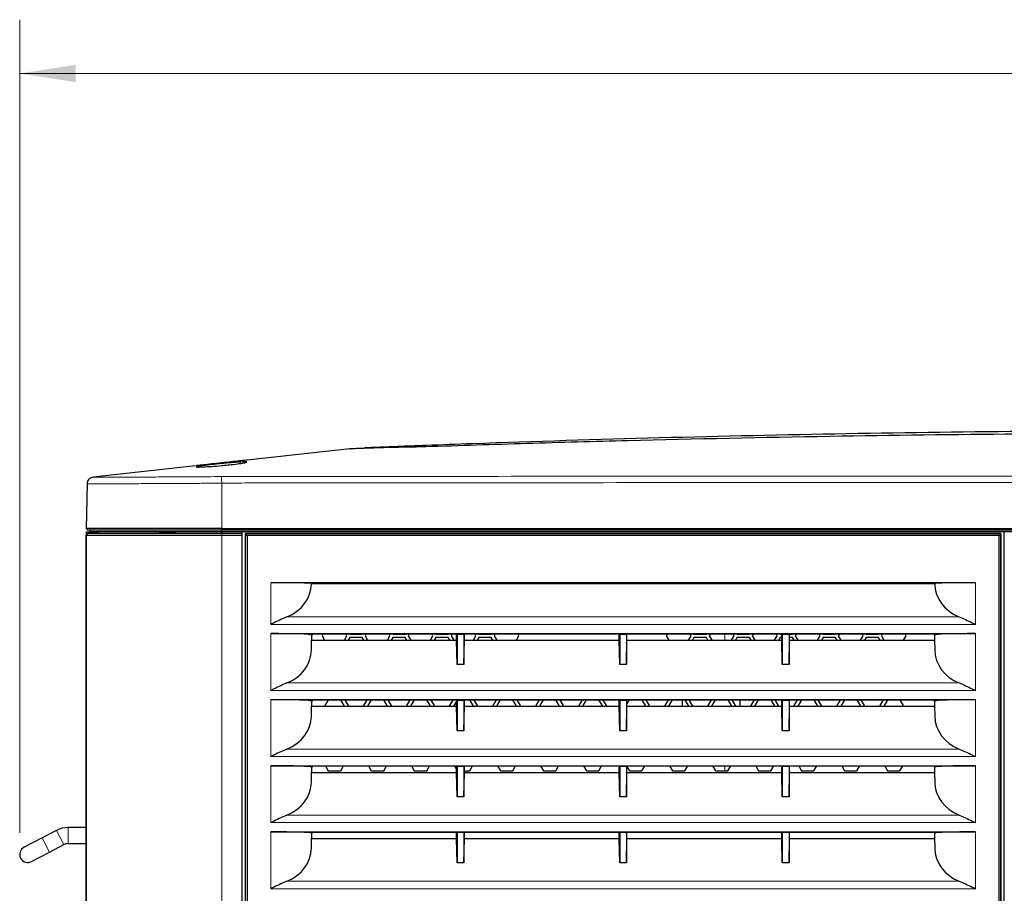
# Model space of a CAD drawing. Header units: millimetres. Extents: x 0 to 1118, y 0 to 864.
# Tile 66 of 117: x 484 to 543, y 473 to 524. Entities that reach past the tile are written whole.
import ezdxf

# ---------------------------------------------------------------- set-up
doc = ezdxf.new("R2010")
doc.units = ezdxf.units.MM
doc.styles.add('SLDTEXTSTYLE0', font='TXT', dxfattribs={"width": 0.75})
doc.dimstyles.new('SLDDIMSTYLE2', dxfattribs={"dimtxt": 3.175, "dimasz": 3.302, "dimexe": 0, "dimexo": 0.0625, "dimgap": 0.79375, "dimtad": 0, "dimtih": 1, "dimtoh": 1, "dimdec": 1, "dimlfac": 5, "dimrnd": 1e-09, "dimzin": 12, "dimdsep": 46, "dimtxsty": 'SLDTEXTSTYLE0', "dimsah": 1, "dimcen": 0.09, "dimadec": 0, "dimazin": 3, "dimtfac": 1, "dimtdec": 1, "dimtofl": 0, "dimtmove": 0, "dimatfit": 3, "dimfxl": 1, "dimfrac": 2, "dimtolj": 1, "dimtzin": 12, "dimarcsym": 0})

# ---------------------------------------------------------------- blocks, each defined once
blk = doc.blocks.new('_D_3')
at = {"color": 7, "linetype": 'Continuous', "lineweight": 0}
for p, q in [((484.417, 476.175), (484.417, 524.172)), ((621.342, 495.009), (621.342, 524.172)), ((557.586, 523.517), (556.619, 523.517)), ((556.619, 523.517), (556.619, 518.476)), ((568.143, 523.517), (569.111, 523.517)), ((569.111, 523.517), (569.111, 518.476)), ((484.417, 520.997), (544.449, 520.997)), ((621.342, 520.997), (570.724, 520.997)), ((556.619, 518.476), (557.586, 518.476)), ((569.111, 518.476), (568.143, 518.476))]:
    blk.add_line(p, q, dxfattribs=at)
at = {"color": 7, "linetype": 'Continuous', "lineweight": 18}
for points in [[(484.417, 520.997), (487.719, 520.489), (487.719, 521.505)], [(621.342, 520.997), (618.04, 521.505), (618.04, 520.489)]]:
    blk.add_solid(points, dxfattribs=at)
at = {"color": 7, "linetype": 'Continuous', "lineweight": 18, "char_height": 3.175, "attachment_point": 1, "style": 'SLDTEXTSTYLE0'}
for s, insert in [('684.6', (545.095, 522.569)), ('26.95', (557.586, 522.569))]:
    blk.add_mtext(s, dxfattribs=dict(at, insert=insert))

msp = doc.modelspace()

# ---------------------------------------------------------------- linework, layer by layer
at = {"color": 7, "linetype": 'Continuous', "lineweight": 25}
for p, q in [((503.9177, 498.8483), (497.8547, 498.1807)), ((503.9165, 498.8412), (503.9177, 498.8483)), ((503.9177, 498.8483), (503.9177, 498.8483)), ((503.9232, 498.8379), (503.9473, 498.8389)), ((508.3546, 498.9629), (508.3541, 498.959)), ((508.4002, 498.9644), (508.4001, 498.9604)), ((494.7972, 497.844), (488.7494, 497.1781)), ((488.3929, 496.7871), (488.3463, 494.1199)), ((488.4432, 494.0395), (488.3466, 494.1361)), ((496.3432, 494.1361), (543.5924, 494.1361)), ((488.3432, 493.9395), (489.0432, 493.9456)), ((488.3432, 493.9395), (488.3432, 434.9395)), ((488.4449, 493.8395), (488.3448, 493.7395)), ((488.3448, 435.1395), (488.3448, 493.7395)), ((488.5932, 493.9395), (488.5932, 494.0395)), ((497.5353, 493.9395), (496.342, 493.9395)), ((497.5327, 493.8395), (496.342, 493.8395)), ((496.342, 493.7395), (497.531, 493.7395)), ((543.5924, 494.0395), (496.3432, 494.0395)), ((543.5924, 493.9395), (496.3432, 493.9395)), ((497.531, 493.7395), (497.5327, 493.8395)), ((497.531, 493.7395), (497.531, 435.1395)), ((497.5327, 493.8395), (497.5353, 493.8395)), ((497.5353, 493.8395), (497.5353, 493.9395)), ((497.538, 493.9395), (497.538, 434.9395)), ((542.3502, 493.8465), (497.7362, 493.8465)), ((497.7362, 493.8465), (497.7415, 493.8413)), ((497.7362, 493.8465), (497.7362, 435.0325)), ((497.845, 493.7377), (497.7415, 493.8413)), ((497.7415, 493.8413), (542.3449, 493.8413)), ((497.7415, 435.0378), (497.7415, 493.8413)), ((497.845, 493.7377), (497.845, 435.1413)), ((542.2414, 493.7377), (497.845, 493.7377)), ((542.3449, 493.8413), (542.2414, 493.7377)), ((542.2414, 435.1413), (542.2414, 493.7377)), ((542.3502, 493.8465), (542.3449, 493.8413)), ((542.3449, 493.8413), (542.3449, 435.0378)), ((542.3502, 435.0325), (542.3502, 493.8465)), ((542.5484, 434.9395), (542.5484, 493.9395)), ((540.8432, 490.9395), (499.2432, 490.9395)), ((501.6428, 490.8983), (501.6434, 490.8978)), ((501.6428, 490.8701), (501.6434, 490.8978)), ((501.6434, 490.8978), (538.443, 490.8978)), ((538.443, 490.8978), (538.4436, 490.8983)), ((538.443, 490.8978), (538.4436, 490.8701)), ((499.2432, 487.9395), (540.8432, 487.9395)), ((501.6428, 487.8572), (501.654, 487.8347)), ((501.6986, 487.9239), (501.654, 487.8347)), ((501.654, 487.8347), (501.654, 487.5481)), ((501.6986, 487.9239), (510.2386, 487.9239)), ((502.3358, 487.9239), (502.2702, 487.8102)), ((502.2702, 487.8102), (502.4215, 487.5481)), ((503.5853, 487.5481), (503.7367, 487.8102)), ((503.7367, 487.8102), (503.671, 487.9239)), ((503.8985, 487.9239), (503.907, 487.9092)), ((503.907, 487.9092), (504.6402, 487.9092)), ((504.6402, 487.9092), (504.6487, 487.9239)), ((504.8758, 487.9239), (504.8102, 487.8102)), ((504.8102, 487.8102), (504.9615, 487.5481)), ((506.1253, 487.5481), (506.2767, 487.8102)), ((506.2767, 487.8102), (506.211, 487.9239)), ((506.4385, 487.9239), (506.447, 487.9092)), ((506.447, 487.9092), (507.1802, 487.9092)), ((507.1802, 487.9092), (507.1887, 487.9239)), ((507.4158, 487.9239), (507.3502, 487.8102)), ((507.3502, 487.8102), (507.5015, 487.5481)), ((508.6653, 487.5481), (508.8167, 487.8102)), ((508.8167, 487.8102), (508.751, 487.9239)), ((508.9785, 487.9239), (508.987, 487.9092)), ((508.987, 487.9092), (509.7202, 487.9092)), ((509.7202, 487.9092), (509.7287, 487.9239)), ((509.9558, 487.9239), (509.8902, 487.8102)), ((509.8902, 487.8102), (510.0415, 487.5481)), ((510.2153, 487.8347), (510.2432, 487.8906)), ((510.2153, 487.5481), (510.2153, 487.8347)), ((510.2386, 487.9239), (510.2553, 487.8906)), ((510.2432, 487.8906), (510.2432, 486.1075)), ((510.2553, 487.8906), (510.2432, 487.8906)), ((510.6311, 487.8906), (510.2553, 487.8906)), ((510.6478, 487.9239), (510.6311, 487.8906)), ((510.6432, 487.8906), (510.6311, 487.8906)), ((510.6432, 487.8906), (510.6432, 486.1075)), ((510.6711, 487.8347), (510.6432, 487.8906)), ((510.6478, 487.9239), (519.8386, 487.9239)), ((510.6711, 487.5481), (510.6711, 487.8347)), ((511.2053, 487.5481), (511.3567, 487.8102)), ((511.3567, 487.8102), (511.291, 487.9239)), ((511.5185, 487.9239), (511.527, 487.9092)), ((511.527, 487.9092), (512.2602, 487.9092)), ((512.2602, 487.9092), (512.2687, 487.9239)), ((512.4958, 487.9239), (512.4302, 487.8102)), ((512.4302, 487.8102), (512.5815, 487.5481)), ((513.7453, 487.5481), (513.8967, 487.8102)), ((513.8967, 487.8102), (513.831, 487.9239)), ((519.8153, 487.8347), (519.8432, 487.8906)), ((519.8153, 487.5481), (519.8153, 487.8347)), ((519.8386, 487.9239), (519.8553, 487.8906)), ((519.8432, 487.8906), (519.8432, 486.1075)), ((519.8553, 487.8906), (519.8432, 487.8906)), ((520.2311, 487.8906), (519.8553, 487.8906)), ((520.2478, 487.9239), (520.2311, 487.8906)), ((520.2432, 487.8906), (520.2311, 487.8906)), ((520.2432, 487.8906), (520.2432, 486.1075)), ((520.2711, 487.8347), (520.2432, 487.8906)), ((520.2478, 487.9239), (529.4386, 487.9239)), ((520.2711, 487.5481), (520.2711, 487.8347)), ((522.6558, 487.9239), (522.5902, 487.8102)), ((522.5902, 487.8102), (522.7415, 487.5481)), ((523.9053, 487.5481), (524.0567, 487.8102)), ((524.0567, 487.8102), (523.991, 487.9239)), ((524.2185, 487.9239), (524.227, 487.9092)), ((524.227, 487.9092), (524.9602, 487.9092)), ((524.9602, 487.9092), (524.9687, 487.9239)), ((525.1958, 487.9239), (525.1302, 487.8102)), ((525.1302, 487.8102), (525.2815, 487.5481)), ((526.4453, 487.5481), (526.5967, 487.8102)), ((526.5967, 487.8102), (526.531, 487.9239)), ((526.7585, 487.9239), (526.767, 487.9092)), ((526.767, 487.9092), (527.5002, 487.9092)), ((527.5002, 487.9092), (527.5087, 487.9239)), ((527.7358, 487.9239), (527.6702, 487.8102)), ((527.6702, 487.8102), (527.8215, 487.5481)), ((528.9853, 487.5481), (529.1367, 487.8102)), ((529.1367, 487.8102), (529.071, 487.9239)), ((529.2985, 487.9239), (529.307, 487.9092)), ((529.307, 487.9092), (529.446, 487.9092)), ((529.4153, 487.8347), (529.4432, 487.8906)), ((529.4153, 487.5481), (529.4153, 487.8347)), ((529.4386, 487.9239), (529.4553, 487.8906)), ((529.4432, 487.8906), (529.4432, 486.1075)), ((529.4553, 487.8906), (529.4432, 487.8906)), ((529.8311, 487.8906), (529.4553, 487.8906)), ((529.8478, 487.9239), (529.8311, 487.8906)), ((529.8432, 487.8906), (529.8311, 487.8906)), ((529.8404, 487.9092), (530.0402, 487.9092)), ((529.8432, 487.8906), (529.8432, 486.1075)), ((529.8711, 487.8347), (529.8432, 487.8906)), ((529.8478, 487.9239), (538.3878, 487.9239)), ((529.8711, 487.5481), (529.8711, 487.8347)), ((530.0402, 487.9092), (530.0487, 487.9239)), ((530.2758, 487.9239), (530.2102, 487.8102)), ((530.2102, 487.8102), (530.3615, 487.5481)), ((531.5253, 487.5481), (531.6767, 487.8102)), ((531.6767, 487.8102), (531.611, 487.9239)), ((531.8385, 487.9239), (531.847, 487.9092)), ((531.847, 487.9092), (532.5802, 487.9092)), ((532.5802, 487.9092), (532.5887, 487.9239)), ((532.8158, 487.9239), (532.7502, 487.8102)), ((532.7502, 487.8102), (532.9015, 487.5481)), ((534.0653, 487.5481), (534.2167, 487.8102)), ((534.2167, 487.8102), (534.151, 487.9239)), ((534.3785, 487.9239), (534.387, 487.9092)), ((534.387, 487.9092), (535.1202, 487.9092)), ((535.1202, 487.9092), (535.1287, 487.9239)), ((535.3558, 487.9239), (535.2902, 487.8102)), ((535.2902, 487.8102), (535.4415, 487.5481)), ((536.6053, 487.5481), (536.7567, 487.8102)), ((536.7567, 487.8102), (536.691, 487.9239)), ((538.3878, 487.9239), (538.4324, 487.8347)), ((538.4436, 487.8572), (538.4324, 487.8347)), ((538.4324, 487.8347), (538.4324, 487.5481)), ((501.6428, 486.9701), (501.654, 487.5481)), ((501.654, 487.5481), (510.2153, 487.5481)), ((503.907, 487.7112), (503.8128, 487.5481)), ((504.6402, 487.7112), (503.907, 487.7112)), ((504.7344, 487.5481), (504.6402, 487.7112)), ((506.447, 487.7112), (506.3528, 487.5481)), ((507.1802, 487.7112), (506.447, 487.7112)), ((507.2744, 487.5481), (507.1802, 487.7112)), ((508.987, 487.7112), (508.8928, 487.5481)), ((509.7202, 487.7112), (508.987, 487.7112)), ((509.8144, 487.5481), (509.7202, 487.7112)), ((510.2432, 486.1075), (510.2153, 487.5481)), ((510.6432, 486.1075), (510.6711, 487.5481)), ((510.6711, 487.5481), (519.8153, 487.5481)), ((511.527, 487.7112), (511.4328, 487.5481)), ((512.2602, 487.7112), (511.527, 487.7112)), ((512.3544, 487.5481), (512.2602, 487.7112)), ((519.8432, 486.1075), (519.8153, 487.5481)), ((520.2432, 486.1075), (520.2711, 487.5481)), ((520.2711, 487.5481), (529.4153, 487.5481)), ((524.227, 487.7112), (524.1328, 487.5481)), ((524.9602, 487.7112), (524.227, 487.7112)), ((525.0544, 487.5481), (524.9602, 487.7112)), ((526.767, 487.7112), (526.6728, 487.5481)), ((527.5002, 487.7112), (526.767, 487.7112)), ((527.5944, 487.5481), (527.5002, 487.7112)), ((529.307, 487.7112), (529.2128, 487.5481)), ((529.4153, 487.7112), (529.307, 487.7112)), ((529.4432, 486.1075), (529.4153, 487.5481)), ((529.8432, 486.1075), (529.8711, 487.5481)), ((530.0402, 487.7112), (529.8711, 487.7112)), ((529.8711, 487.5481), (538.4324, 487.5481)), ((530.1344, 487.5481), (530.0402, 487.7112)), ((531.847, 487.7112), (531.7528, 487.5481)), ((532.5802, 487.7112), (531.847, 487.7112)), ((532.6744, 487.5481), (532.5802, 487.7112)), ((534.387, 487.7112), (534.2928, 487.5481)), ((535.1202, 487.7112), (534.387, 487.7112)), ((535.2144, 487.5481), (535.1202, 487.7112)), ((538.4324, 487.5481), (538.4436, 486.9701)), ((510.6432, 486.1075), (510.2432, 486.1075)), ((520.2432, 486.1075), (519.8432, 486.1075)), ((529.8432, 486.1075), (529.4432, 486.1075)), ((499.2432, 484.0395), (540.8432, 484.0395)), ((501.6428, 483.9572), (501.654, 483.9347)), ((501.6986, 484.0239), (501.654, 483.9347)), ((501.654, 483.9347), (501.654, 483.6481)), ((501.6986, 484.0239), (510.2386, 484.0239)), ((502.6268, 484.0239), (502.4098, 483.6481)), ((503.597, 483.6481), (503.38, 484.0239)), ((503.6075, 484.0239), (503.8245, 483.6481)), ((504.7227, 483.6481), (504.9397, 484.0239)), ((505.1668, 484.0239), (504.9498, 483.6481)), ((506.137, 483.6481), (505.92, 484.0239)), ((506.1475, 484.0239), (506.3645, 483.6481)), ((507.2627, 483.6481), (507.4797, 484.0239)), ((507.7068, 484.0239), (507.4898, 483.6481)), ((508.677, 483.6481), (508.46, 484.0239)), ((508.6875, 484.0239), (508.9045, 483.6481)), ((509.8027, 483.6481), (510.0197, 484.0239)), ((510.2424, 484.0163), (510.0298, 483.6481)), ((510.2153, 483.9347), (510.2432, 483.9906)), ((510.2153, 483.6481), (510.2153, 483.9347)), ((510.2386, 484.0239), (510.2553, 483.9906)), ((510.2432, 483.9906), (510.2432, 482.2075)), ((510.2553, 483.9906), (510.2432, 483.9906)), ((510.6311, 483.9906), (510.2553, 483.9906)), ((510.6478, 484.0239), (510.6311, 483.9906)), ((510.6432, 483.9906), (510.6311, 483.9906)), ((510.6432, 483.9906), (510.6432, 482.2075)), ((510.6711, 483.9347), (510.6432, 483.9906)), ((510.6478, 484.0239), (519.8386, 484.0239)), ((510.6711, 483.6481), (510.6711, 483.9347)), ((511.217, 483.6481), (511, 484.0239)), ((511.2275, 484.0239), (511.4445, 483.6481)), ((512.3427, 483.6481), (512.5597, 484.0239)), ((512.7868, 484.0239), (512.5698, 483.6481)), ((513.757, 483.6481), (513.54, 484.0239)), ((513.7675, 484.0239), (513.9845, 483.6481)), ((514.8827, 483.6481), (515.0997, 484.0239)), ((515.3268, 484.0239), (515.1098, 483.6481)), ((516.297, 483.6481), (516.08, 484.0239)), ((516.3075, 484.0239), (516.5245, 483.6481)), ((517.4227, 483.6481), (517.6397, 484.0239)), ((517.8668, 484.0239), (517.6498, 483.6481)), ((518.837, 483.6481), (518.62, 484.0239)), ((518.8475, 484.0239), (519.0645, 483.6481)), ((519.8153, 483.9347), (519.8432, 483.9906)), ((519.8153, 483.6481), (519.8153, 483.9347)), ((519.8386, 484.0239), (519.8553, 483.9906)), ((519.8432, 483.9906), (519.8432, 482.2075)), ((519.8553, 483.9906), (519.8432, 483.9906)), ((520.2311, 483.9906), (519.8553, 483.9906)), ((520.2478, 484.0239), (520.2311, 483.9906)), ((520.2432, 483.9906), (520.2311, 483.9906)), ((520.2432, 483.9906), (520.2432, 482.2075)), ((520.2711, 483.9347), (520.2432, 483.9906)), ((520.2478, 484.0239), (529.4386, 484.0239)), ((520.4068, 484.0239), (520.2711, 483.7889)), ((520.2711, 483.6481), (520.2711, 483.9347)), ((521.377, 483.6481), (521.16, 484.0239)), ((521.3875, 484.0239), (521.6045, 483.6481)), ((522.5027, 483.6481), (522.7197, 484.0239)), ((522.9468, 484.0239), (522.7298, 483.6481)), ((523.5432, 483.6481), (523.5432, 484.0239)), ((523.917, 483.6481), (523.7, 484.0239)), ((523.9275, 484.0239), (524.1445, 483.6481)), ((525.0427, 483.6481), (525.2597, 484.0239)), ((525.4868, 484.0239), (525.2698, 483.6481)), ((526.457, 483.6481), (526.24, 484.0239)), ((526.4675, 484.0239), (526.6845, 483.6481)), ((526.9432, 484.0239), (526.9432, 483.6481)), ((527.5827, 483.6481), (527.7997, 484.0239)), ((528.0268, 484.0239), (527.8098, 483.6481)), ((528.997, 483.6481), (528.78, 484.0239)), ((529.0075, 484.0239), (529.2245, 483.6481)), ((529.4153, 483.9347), (529.4432, 483.9906)), ((529.4153, 483.6481), (529.4153, 483.9347)), ((529.4386, 484.0239), (529.4553, 483.9906)), ((529.4432, 483.9906), (529.4432, 482.2075)), ((529.4553, 483.9906), (529.4432, 483.9906)), ((529.8311, 483.9906), (529.4553, 483.9906)), ((529.8478, 484.0239), (529.8311, 483.9906)), ((529.8432, 483.9906), (529.8311, 483.9906)), ((529.8432, 483.9906), (529.8432, 482.2075)), ((529.8711, 483.9347), (529.8432, 483.9906)), ((529.8478, 484.0239), (538.3878, 484.0239)), ((529.8711, 483.6481), (529.8711, 483.9347)), ((530.1227, 483.6481), (530.3397, 484.0239)), ((530.5668, 484.0239), (530.3498, 483.6481)), ((531.537, 483.6481), (531.32, 484.0239)), ((531.5475, 484.0239), (531.7645, 483.6481)), ((532.6627, 483.6481), (532.8797, 484.0239)), ((533.1068, 484.0239), (532.8898, 483.6481)), ((534.077, 483.6481), (533.86, 484.0239)), ((534.0875, 484.0239), (534.3045, 483.6481)), ((535.2027, 483.6481), (535.4197, 484.0239)), ((535.6468, 484.0239), (535.4298, 483.6481)), ((536.617, 483.6481), (536.4, 484.0239)), ((538.3878, 484.0239), (538.4324, 483.9347)), ((538.4436, 483.9572), (538.4324, 483.9347)), ((538.4324, 483.9347), (538.4324, 483.6481)), ((501.6428, 483.0701), (501.654, 483.6481)), ((501.654, 483.6481), (510.2153, 483.6481)), ((510.2432, 482.2075), (510.2153, 483.6481)), ((510.6432, 482.2075), (510.6711, 483.6481)), ((510.6711, 483.6481), (519.8153, 483.6481)), ((519.8432, 482.2075), (519.8153, 483.6481)), ((520.2432, 482.2075), (520.2711, 483.6481)), ((520.2711, 483.6481), (529.4153, 483.6481)), ((529.4432, 482.2075), (529.4153, 483.6481)), ((529.8432, 482.2075), (529.8711, 483.6481)), ((529.8711, 483.6481), (538.4324, 483.6481)), ((538.4324, 483.6481), (538.4436, 483.0701)), ((510.6432, 482.2075), (510.2432, 482.2075)), ((520.2432, 482.2075), (519.8432, 482.2075)), ((529.8432, 482.2075), (529.4432, 482.2075)), ((499.2432, 480.1395), (540.8432, 480.1395)), ((501.6428, 480.0572), (501.654, 480.0347)), ((501.6428, 479.1701), (501.654, 479.7481)), ((501.6986, 480.1239), (501.654, 480.0347)), ((501.654, 480.0347), (501.654, 479.7481)), ((501.654, 479.7481), (510.2153, 479.7481)), ((501.6986, 480.1239), (510.2386, 480.1239)), ((502.4701, 480.1239), (502.6368, 479.8352)), ((502.6368, 479.8352), (503.37, 479.8352)), ((503.37, 479.8352), (503.5367, 480.1239)), ((505.0101, 480.1239), (505.1768, 479.8352)), ((505.1768, 479.8352), (505.91, 479.8352)), ((505.91, 479.8352), (506.0767, 480.1239)), ((507.5501, 480.1239), (507.7168, 479.8352)), ((507.7168, 479.8352), (508.45, 479.8352)), ((508.45, 479.8352), (508.6167, 480.1239)), ((510.0901, 480.1239), (510.2153, 479.9072)), ((510.2153, 480.0347), (510.2432, 480.0906)), ((510.2153, 479.7481), (510.2153, 480.0347)), ((510.2432, 478.3075), (510.2153, 479.7481)), ((510.2386, 480.1239), (510.2553, 480.0906)), ((510.2432, 480.0906), (510.2432, 478.3075)), ((510.2553, 480.0906), (510.2432, 480.0906)), ((510.6311, 480.0906), (510.2553, 480.0906)), ((510.6478, 480.1239), (510.6311, 480.0906)), ((510.6432, 480.0906), (510.6311, 480.0906)), ((510.6432, 480.0906), (510.6432, 478.3075)), ((510.6711, 480.0347), (510.6432, 480.0906)), ((510.6432, 478.3075), (510.6711, 479.7481)), ((510.6478, 480.1239), (519.8386, 480.1239)), ((510.6711, 479.7481), (510.6711, 480.0347)), ((510.6711, 479.8352), (510.99, 479.8352)), ((510.6711, 479.7481), (519.8153, 479.7481)), ((510.99, 479.8352), (511.1567, 480.1239)), ((512.6301, 480.1239), (512.7968, 479.8352)), ((512.7968, 479.8352), (513.53, 479.8352)), ((513.53, 479.8352), (513.6967, 480.1239)), ((515.1701, 480.1239), (515.3368, 479.8352)), ((515.3368, 479.8352), (516.07, 479.8352)), ((516.07, 479.8352), (516.2367, 480.1239)), ((517.7101, 480.1239), (517.8768, 479.8352)), ((517.8768, 479.8352), (518.61, 479.8352)), ((518.61, 479.8352), (518.7767, 480.1239)), ((519.8153, 480.0347), (519.8432, 480.0906)), ((519.8153, 479.7481), (519.8153, 480.0347)), ((519.8432, 478.3075), (519.8153, 479.7481)), ((519.8386, 480.1239), (519.8553, 480.0906)), ((519.8432, 480.0906), (519.8432, 478.3075)), ((519.8553, 480.0906), (519.8432, 480.0906)), ((520.2311, 480.0906), (519.8553, 480.0906)), ((520.2478, 480.1239), (520.2311, 480.0906)), ((520.2432, 480.0906), (520.2311, 480.0906)), ((520.2432, 480.0906), (520.2432, 478.3075)), ((520.2711, 480.0347), (520.2432, 480.0906)), ((520.2432, 478.3075), (520.2711, 479.7481)), ((520.2478, 480.1239), (529.4386, 480.1239)), ((520.2501, 480.1239), (520.4168, 479.8352)), ((520.2711, 479.7481), (520.2711, 480.0347)), ((520.2711, 479.7481), (529.4153, 479.7481)), ((520.4168, 479.8352), (521.15, 479.8352)), ((521.15, 479.8352), (521.3167, 480.1239)), ((522.7901, 480.1239), (522.9568, 479.8352)), ((522.9568, 479.8352), (523.69, 479.8352)), ((523.69, 479.8352), (523.8567, 480.1239)), ((525.3301, 480.1239), (525.4968, 479.8352)), ((525.4968, 479.8352), (526.23, 479.8352)), ((526.23, 479.8352), (526.3967, 480.1239)), ((527.8701, 480.1239), (528.0368, 479.8352)), ((528.0368, 479.8352), (528.77, 479.8352)), ((528.77, 479.8352), (528.9367, 480.1239)), ((529.4153, 480.0347), (529.4432, 480.0906)), ((529.4153, 479.7481), (529.4153, 480.0347)), ((529.4432, 478.3075), (529.4153, 479.7481)), ((529.4386, 480.1239), (529.4553, 480.0906)), ((529.4553, 480.0906), (529.4432, 480.0906)), ((529.4432, 480.0906), (529.4432, 478.3075)), ((529.8311, 480.0906), (529.4553, 480.0906)), ((529.8478, 480.1239), (529.8311, 480.0906)), ((529.8432, 480.0906), (529.8311, 480.0906)), ((529.8432, 480.0906), (529.8432, 478.3075)), ((529.8711, 480.0347), (529.8432, 480.0906)), ((529.8432, 478.3075), (529.8711, 479.7481)), ((529.8478, 480.1239), (538.3878, 480.1239)), ((529.8711, 479.7481), (529.8711, 480.0347)), ((529.8711, 479.7481), (538.4324, 479.7481)), ((530.4101, 480.1239), (530.5768, 479.8352)), ((530.5768, 479.8352), (531.31, 479.8352)), ((531.31, 479.8352), (531.4767, 480.1239)), ((532.9501, 480.1239), (533.1168, 479.8352)), ((533.1168, 479.8352), (533.85, 479.8352)), ((533.85, 479.8352), (534.0167, 480.1239)), ((535.4901, 480.1239), (535.6568, 479.8352)), ((535.6568, 479.8352), (536.39, 479.8352)), ((536.39, 479.8352), (536.5567, 480.1239)), ((538.3878, 480.1239), (538.4324, 480.0347)), ((538.4436, 480.0572), (538.4324, 480.0347)), ((538.4324, 480.0347), (538.4324, 479.7481)), ((538.4324, 479.7481), (538.4436, 479.1701)), ((510.6432, 478.3075), (510.2432, 478.3075)), ((520.2432, 478.3075), (519.8432, 478.3075)), ((529.8432, 478.3075), (529.4432, 478.3075)), ((486.5936, 476.326), (485.7383, 475.8813)), ((488.3432, 476.4926), (487.2747, 476.4926)), ((499.2432, 476.2395), (540.8432, 476.2395)), ((501.6428, 476.1572), (501.654, 476.1347)), ((501.6986, 476.2239), (501.654, 476.1347)), ((501.654, 476.1347), (501.654, 475.8481)), ((501.6986, 476.2239), (510.2386, 476.2239)), ((510.2153, 476.1347), (510.2432, 476.1906)), ((510.2153, 475.8481), (510.2153, 476.1347)), ((510.2386, 476.2239), (510.2553, 476.1906)), ((510.2432, 476.1906), (510.2432, 474.4075)), ((510.2553, 476.1906), (510.2432, 476.1906)), ((510.6311, 476.1906), (510.2553, 476.1906)), ((510.6478, 476.2239), (510.6311, 476.1906)), ((510.6432, 476.1906), (510.6311, 476.1906)), ((510.6432, 476.1906), (510.6432, 474.4075)), ((510.6711, 476.1347), (510.6432, 476.1906)), ((510.6478, 476.2239), (519.8386, 476.2239)), ((510.6711, 475.8481), (510.6711, 476.1347)), ((519.8153, 476.1347), (519.8432, 476.1906)), ((519.8153, 475.8481), (519.8153, 476.1347)), ((519.8386, 476.2239), (519.8553, 476.1906)), ((519.8553, 476.1906), (519.8432, 476.1906)), ((519.8432, 476.1906), (519.8432, 474.4075)), ((520.2311, 476.1906), (519.8553, 476.1906)), ((520.2478, 476.2239), (520.2311, 476.1906)), ((520.2432, 476.1906), (520.2311, 476.1906)), ((520.2432, 476.1906), (520.2432, 474.4075)), ((520.2711, 476.1347), (520.2432, 476.1906)), ((520.2478, 476.2239), (529.4386, 476.2239)), ((520.2711, 475.8481), (520.2711, 476.1347)), ((529.4153, 476.1347), (529.4432, 476.1906)), ((529.4153, 475.8481), (529.4153, 476.1347)), ((529.4386, 476.2239), (529.4553, 476.1906)), ((529.4432, 476.1906), (529.4432, 474.4075)), ((529.4553, 476.1906), (529.4432, 476.1906)), ((529.8311, 476.1906), (529.4553, 476.1906)), ((529.8478, 476.2239), (529.8311, 476.1906)), ((529.8432, 476.1906), (529.8311, 476.1906)), ((529.8432, 476.1906), (529.8432, 474.4075)), ((529.8711, 476.1347), (529.8432, 476.1906)), ((529.8478, 476.2239), (538.3878, 476.2239)), ((529.8711, 475.8481), (529.8711, 476.1347)), ((538.3878, 476.2239), (538.4324, 476.1347)), ((538.4436, 476.1572), (538.4324, 476.1347)), ((538.4324, 476.1347), (538.4324, 475.8481)), ((485.7383, 475.8813), (484.6737, 475.3276)), ((487.2747, 475.5401), (488.3432, 475.5401)), ((501.6428, 475.2701), (501.654, 475.8481)), ((501.654, 475.8481), (510.2153, 475.8481)), ((510.2432, 474.4075), (510.2153, 475.8481)), ((510.6432, 474.4075), (510.6711, 475.8481)), ((510.6711, 475.8481), (519.8153, 475.8481)), ((519.8432, 474.4075), (519.8153, 475.8481)), ((520.2432, 474.4075), (520.2711, 475.8481)), ((520.2711, 475.8481), (529.4153, 475.8481)), ((529.4432, 474.4075), (529.4153, 475.8481)), ((529.8432, 474.4075), (529.8711, 475.8481)), ((529.8711, 475.8481), (538.4324, 475.8481)), ((538.4324, 475.8481), (538.4436, 475.2701)), ((485.1132, 474.4825), (486.1778, 475.0362)), ((486.1778, 475.0362), (487.033, 475.481)), ((510.6432, 474.4075), (510.2432, 474.4075)), ((520.2432, 474.4075), (519.8432, 474.4075)), ((529.8432, 474.4075), (529.4432, 474.4075))]:
    msp.add_line(p, q, dxfattribs=at)
at = {"color": 7, "linetype": 'Continuous', "lineweight": 18}
for p, q in [((503.9159, 498.8375), (503.9165, 498.8412)), ((488.748, 497.1792), (488.7498, 497.1778)), ((496.3432, 496.8201), (496.3432, 494.1361)), ((496.3432, 494.0395), (496.3432, 494.1361)), ((496.342, 493.9395), (496.342, 493.8395)), ((496.342, 493.8395), (496.342, 493.7395)), ((496.342, 493.7395), (496.342, 435.1395)), ((496.3432, 493.9395), (496.3432, 494.0395)), ((499.2432, 490.9395), (499.2432, 488.4798)), ((501.6428, 490.8983), (501.6428, 490.8701)), ((538.4436, 490.8983), (538.4436, 490.8701)), ((540.8432, 488.4798), (540.8432, 490.9395)), ((500.199, 488.9256), (539.8874, 488.9256)), ((499.2432, 488.4798), (540.8432, 488.4798)), ((499.2432, 487.9395), (499.2432, 484.5798)), ((501.6428, 487.8572), (501.6428, 486.9701)), ((526.0432, 487.9239), (526.0432, 487.5481)), ((538.4436, 487.8572), (538.4436, 486.9701)), ((540.8432, 484.5798), (540.8432, 487.9395)), ((500.199, 485.0256), (539.8874, 485.0256)), ((499.2432, 484.5798), (540.8432, 484.5798)), ((499.2432, 484.0395), (499.2432, 480.6798)), ((501.6428, 483.9572), (501.6428, 483.0701)), ((538.4436, 483.9572), (538.4436, 483.0701)), ((540.8432, 480.6798), (540.8432, 484.0395)), ((500.199, 481.1256), (539.8874, 481.1256)), ((499.2432, 480.6798), (540.8432, 480.6798)), ((499.2432, 480.1395), (499.2432, 476.7798)), ((501.6428, 480.0572), (501.6428, 479.1701)), ((526.0432, 480.1239), (526.0432, 479.8352)), ((538.4436, 480.0572), (538.4436, 479.1701)), ((540.8432, 476.7798), (540.8432, 480.1395)), ((499.2432, 476.7798), (540.8432, 476.7798)), ((500.199, 477.2256), (539.8874, 477.2256)), ((487.033, 475.481), (486.5936, 476.326)), ((487.2747, 475.5401), (487.2747, 476.4926)), ((499.2432, 476.2395), (499.2432, 472.8798)), ((501.6428, 476.1572), (501.6428, 475.2701)), ((538.4436, 476.1572), (538.4436, 475.2701)), ((540.8432, 472.8798), (540.8432, 476.2395)), ((486.1778, 475.0362), (485.7383, 475.8813)), ((500.199, 473.3256), (539.8874, 473.3256)), ((499.2432, 472.8798), (540.8432, 472.8798))]:
    msp.add_line(p, q, dxfattribs=at)
at = {"color": 7, "linetype": 'Continuous', "lineweight": 18, "flags": 128}
msp.add_lwpolyline([(496.338, 497.2054), (496.3382, 497.1867), (496.3386, 497.1572), (496.3392, 497.1178), (496.3398, 497.0696), (496.3406, 497.0141), (496.3414, 496.9528), (496.3423, 496.8875), (496.3432, 496.8201)], dxfattribs=at)
at = {"color": 7, "linetype": 'Continuous', "lineweight": 25, "flags": 128}
msp.add_lwpolyline([(488.5934, 493.9395), (488.5934, 493.9145), (488.5934, 493.8895), (488.5934, 493.8395)], dxfattribs=at)
at = {"color": 7, "linetype": 'Continuous', "lineweight": 25}
for centre, radius, start, end in [((503.9396, 498.6495), 0.2, 73.977325, 96.523487), ((487.2747, 475.0163), 1.4763, 90, 117.477256), ((487.2747, 475.0163), 0.5238, 90, 117.477256), ((484.8934, 474.9051), 0.4762, 117.477256, 297.477256)]:
    msp.add_arc(centre, radius, start, end, dxfattribs=at)
at = {"color": 7, "linetype": 'Continuous', "lineweight": 18}
for centre, radius, start, end in [((505.1083, 498.751), 0.1792, 92.572663, 133.084296), ((509.4254, 499.0201), 1.061, 177.940221, 182.952743), ((510.8829, 499.0726), 2.4804, 180.299448, 182.560568), ((488.7928, 496.7801), 0.4, 96.180048, 178.999895)]:
    msp.add_arc(centre, radius, start, end, dxfattribs=at)
at = {"color": 7, "linetype": 'Continuous', "lineweight": 25}
for centre, ratio, start_param, end_param in [((499.2432, 490.8976), 0.0174551, 0.0174533, 1.5707963), ((499.2432, 490.9079), 0.900404, 5.1219828, 6.265732), ((540.8432, 490.8976), 0.0174551, 1.5707963, 3.1241394), ((540.8432, 490.9079), 0.900404, 3.1590459, 4.3027952), ((499.2432, 487.8557), 0.0349208, 0.0174533, 1.5707963), ((540.8432, 487.8557), 0.0349208, 1.5707963, 3.1241394), ((499.2432, 487.0079), 0.900404, 5.1219828, 6.265732), ((540.8432, 487.0079), 0.900404, 3.1590459, 4.3027952), ((499.2432, 483.9557), 0.0349208, 0.0174533, 1.5707963), ((540.8432, 483.9557), 0.0349208, 1.5707963, 3.1241394), ((499.2432, 483.1079), 0.900404, 5.1219828, 6.265732), ((540.8432, 483.1079), 0.900404, 3.1590459, 4.3027952), ((499.2432, 480.0557), 0.0349208, 0.0174533, 1.5707963), ((540.8432, 480.0557), 0.0349208, 1.5707963, 3.1241394), ((499.2432, 479.2079), 0.900404, 5.1219828, 6.265732), ((540.8432, 479.2079), 0.900404, 3.1590459, 4.3027952), ((499.2432, 476.1557), 0.0349208, 0.0174533, 1.5707963), ((540.8432, 476.1557), 0.0349208, 1.5707963, 3.1241394), ((499.2432, 475.3079), 0.900404, 5.1219828, 6.265732), ((540.8432, 475.3079), 0.900404, 3.1590459, 4.3027952)]:
    msp.add_ellipse(centre, major_axis=(2.4, 0), ratio=ratio, start_param=start_param, end_param=end_param, dxfattribs=at)
for points, knots in [([(508.4025, 499.0596), (509.3217, 499.0938), (513.9181, 499.2648), (522.1933, 499.5208), (533.2295, 499.7657), (544.2674, 499.9104), (555.3062, 499.956), (566.345, 499.9021), (577.688, 499.7449), (587.3424, 499.5193), (595.3088, 499.2777), (599.2913, 499.1323), (601.2826, 499.0597)], [0, 0, 0, 0, 0.0297059, 0.1485272, 0.2673486, 0.3861699, 0.5049912, 0.6238126, 0.7426339, 0.8713106, 0.9356546, 1, 1, 1, 1]), ([(601.2877, 498.9604), (600.3678, 498.9915), (595.7683, 499.1471), (587.4878, 499.3797), (576.4452, 499.602), (565.401, 499.7333), (554.3562, 499.7745), (543.3114, 499.7253), (531.9699, 499.5824), (522.3215, 499.3776), (514.366, 499.1584), (510.3887, 499.0264), (508.4001, 498.9604)], [0, 0, 0, 0, 0.02972179, 0.14860383, 0.26748565, 0.38636731, 0.50524889, 0.62413047, 0.74301214, 0.87150067, 0.9357497, 1, 1, 1, 1]), ([(504.216, 498.8511), (504.1428, 498.8482), (503.9966, 498.8424), (503.9238, 498.837), (503.9175, 498.8374), (503.9159, 498.8375)], [0, 0, 0, 0, 0.4243892, 0.8484288, 1, 1, 1, 1]), ([(508.3541, 498.959), (508.118, 498.9538), (507.6459, 498.9434), (506.9354, 498.9361), (506.2443, 498.9177), (505.6006, 498.8993), (505.0482, 498.8814), (504.5591, 498.8643), (504.3359, 498.8557), (504.216, 498.8511)], [0, 0, 0, 0, 0.13244653, 0.2648928, 0.40980713, 0.55471109, 0.69563132, 0.83656422, 1, 1, 1, 1]), ([(504.8629, 498.9203), (504.8573, 498.92), (504.8344, 498.9185), (504.7912, 498.9057), (504.7529, 498.888), (504.7388, 498.8705), (504.7387, 498.8704)], [0, 0, 0, 0, 0.12334357, 0.50383812, 0.99752534, 1, 1, 1, 1]), ([(504.8629, 498.9203), (504.8652, 498.9204), (504.8706, 498.9206), (504.9101, 498.9222), (504.984, 498.9253), (505.0615, 498.9284), (505.1003, 498.93)], [0, 0, 0, 0, 0.1916677, 0.4610831, 0.7305414, 1, 1, 1, 1]), ([(505.1003, 498.93), (505.1804, 498.9332), (505.3406, 498.9397), (505.691, 498.9538), (506.1112, 498.9706), (506.5967, 498.9899), (507.1363, 499.011), (507.7314, 499.0341), (508.1481, 499.0499), (508.365, 499.0582)], [0, 0, 0, 0, 0.1406898, 0.281383, 0.4212867, 0.5611956, 0.7033845, 0.8455618, 1, 1, 1, 1]), ([(508.4002, 498.9644), (508.3968, 498.9642), (508.3816, 498.9637), (508.3664, 498.9633), (508.3546, 498.9629)], [0, 0, 0, 0, 0.2237166, 1, 1, 1, 1]), ([(508.365, 499.0582), (508.3691, 499.0583), (508.3773, 499.0587), (508.3898, 499.0591), (508.3982, 499.0594), (508.4025, 499.0596)], [0, 0, 0, 0, 0.3225581, 0.6612775, 1, 1, 1, 1]), ([(496.5099, 497.8706), (496.4486, 497.8648), (496.1937, 497.8406), (495.7395, 497.8049), (495.2403, 497.7755), (494.9109, 497.7663), (494.7925, 497.7765), (494.9152, 497.8061), (495.2466, 497.8515), (495.7468, 497.9085), (496.3317, 497.9687), (496.9167, 498.023), (497.4151, 498.0621), (497.7474, 498.078), (497.8632, 498.0667), (497.7408, 498.0292), (497.4095, 497.9738), (496.9631, 497.9168), (496.6411, 497.884), (496.5099, 497.8706)], [0, 0, 0, 0, 0.0197702, 0.0822321, 0.1447227, 0.2072173, 0.2697116, 0.332208, 0.394694, 0.4571585, 0.5195945, 0.5820094, 0.6444171, 0.7069124, 0.7697371, 0.8322278, 0.8946656, 0.9570859, 1, 1, 1, 1]), ([(497.8196, 498.1768), (497.8197, 498.1768), (497.8579, 498.181), (497.7213, 498.166), (497.4128, 498.132), (496.9078, 498.0764), (496.3256, 498.0123), (495.7404, 497.9479), (495.2455, 497.8934), (494.9016, 497.8555), (494.8553, 497.8504), (494.8322, 497.8479)], [0, 0, 0, 0, 0.0002688, 0.1252293, 0.2501414, 0.375153, 0.5002249, 0.625304, 0.750322, 0.8752565, 1, 1, 1, 1]), ([(488.7494, 497.1779), (488.7493, 497.178), (488.7489, 497.1781), (488.7493, 497.178), (488.7491, 497.178), (488.7491, 497.1781), (488.7491, 497.178), (488.7475, 497.1794), (488.7565, 497.1717), (488.7373, 497.1881), (488.7447, 497.1819), (488.748, 497.1792)], [0, 0, 0, 0, 0.0601236, 0.1739178, 0.4830678, 0.4904709, 0.5200835, 0.6385337, 0.8291699, 0.9244883, 1, 1, 1, 1]), ([(496.3432, 494.1361), (496.2485, 494.1361), (495.9644, 494.1362), (495.4917, 494.1365), (494.9287, 494.1365), (494.3728, 494.1364), (493.8268, 494.1361), (493.2935, 494.136), (492.7758, 494.1367), (492.2761, 494.1372), (491.7969, 494.1373), (491.3405, 494.1368), (490.9092, 494.1361), (490.5056, 494.136), (490.1318, 494.1367), (489.7892, 494.1372), (489.4796, 494.1373), (489.2044, 494.1368), (489.0051, 494.1361), (488.8294, 494.136), (488.6775, 494.1362), (488.5336, 494.1365), (488.4281, 494.1366), (488.3597, 494.1363), (488.351, 494.1361), (488.3466, 494.1361)], [0, 0, 0, 0, 0.0226158, 0.0678688, 0.1131214, 0.1583739, 0.2036266, 0.2488797, 0.2941331, 0.3393859, 0.3846384, 0.4298909, 0.4751438, 0.5203972, 0.5656502, 0.6109029, 0.6561553, 0.701408, 0.7466611, 0.7692768, 0.8145299, 0.8597826, 0.9050351, 0.9523853, 1, 1, 1, 1]), ([(488.3448, 493.7395), (488.3591, 493.7392), (488.396, 493.7385), (488.6457, 493.7392), (489.1305, 493.7392), (489.8239, 493.737), (490.7009, 493.7408), (491.7372, 493.7368), (492.8904, 493.7396), (494.0672, 493.7389), (495.2276, 493.7386), (495.9681, 493.7392), (496.342, 493.7395)], [0, 0, 0, 0, 0.0674538, 0.174663, 0.2818513, 0.3890306, 0.4993179, 0.6065036, 0.7136874, 0.8208711, 0.9095695, 1, 1, 1, 1]), ([(496.3432, 494.0395), (495.9861, 494.0395), (495.2554, 494.0395), (494.1577, 494.0395), (493.0646, 494.0395), (492.0175, 494.0395), (491.0513, 494.0395), (490.1601, 494.0395), (489.4015, 494.0395), (488.8393, 494.0395), (488.5048, 494.0395), (488.4634, 494.0395), (488.4432, 494.0395)], [0, 0, 0, 0, 0.0863596, 0.1767371, 0.2705259, 0.366999, 0.4649364, 0.5632762, 0.6781633, 0.7901968, 0.8978032, 1, 1, 1, 1]), ([(496.342, 493.8395), (495.9178, 493.8395), (495.0469, 493.8395), (493.7455, 493.8395), (492.4727, 493.8395), (491.291, 493.8395), (490.2722, 493.8395), (489.4628, 493.8395), (488.8858, 493.8395), (488.5315, 493.8395), (488.4733, 493.8395), (488.4449, 493.8395)], [0, 0, 0, 0, 0.1039534, 0.2134024, 0.3273875, 0.4442275, 0.5620209, 0.6769122, 0.7891676, 0.8971741, 1, 1, 1, 1]), ([(496.3432, 493.9395), (495.9929, 493.9395), (495.2761, 493.9395), (494.1993, 493.9395), (493.1268, 493.9395), (492.0997, 493.9395), (491.1517, 493.9395), (490.2776, 493.9395), (489.5333, 493.9395), (488.9818, 493.9395), (488.6536, 493.9395), (488.613, 493.9395), (488.5932, 493.9395)], [0, 0, 0, 0, 0.08635472, 0.17673581, 0.27050926, 0.36700811, 0.46494102, 0.56325722, 0.67817929, 0.79018812, 0.89780616, 1, 1, 1, 1]), ([(496.342, 493.9395), (495.9216, 493.9395), (495.0586, 493.9395), (493.7691, 493.9395), (492.5099, 493.9395), (491.3433, 493.9395), (490.3426, 493.9395), (489.5523, 493.9395), (488.996, 493.9395), (488.6617, 493.9395), (488.6158, 493.9395), (488.5934, 493.9395)], [0, 0, 0, 0, 0.1040798, 0.2136933, 0.3278847, 0.4449083, 0.5627796, 0.6777157, 0.7898124, 0.8975763, 1, 1, 1, 1]), ([(493.6432, 493.9231), (493.6212, 493.9229), (493.4474, 493.9215), (493.1932, 493.9183), (492.9051, 493.9135), (492.6958, 493.9078), (492.6621, 493.9038), (492.6435, 493.9016)], [0, 0, 0, 0, 0.03310685, 0.26148482, 0.48982523, 0.71816505, 1, 1, 1, 1]), ([(500.199, 488.9256), (500.075, 488.8736), (499.8236, 488.7681), (499.5032, 488.6095), (499.3086, 488.5124), (499.2445, 488.4804), (499.2432, 488.4798)], [0, 0, 0, 0, 0.3949258, 0.8008272, 0.9959394, 1, 1, 1, 1]), ([(539.8874, 488.9256), (540.0114, 488.8736), (540.2628, 488.7681), (540.5832, 488.6095), (540.7778, 488.5124), (540.8419, 488.4804), (540.8432, 488.4798)], [0, 0, 0, 0, 0.3949258, 0.8008272, 0.9959394, 1, 1, 1, 1]), ([(500.199, 485.0256), (500.075, 484.9736), (499.8236, 484.8681), (499.5032, 484.7095), (499.3086, 484.6124), (499.2445, 484.5804), (499.2432, 484.5798)], [0, 0, 0, 0, 0.3949258, 0.8008272, 0.9959394, 1, 1, 1, 1]), ([(539.8874, 485.0256), (540.0114, 484.9736), (540.2628, 484.8681), (540.5832, 484.7095), (540.7778, 484.6124), (540.8419, 484.5804), (540.8432, 484.5798)], [0, 0, 0, 0, 0.3949258, 0.8008272, 0.9959394, 1, 1, 1, 1]), ([(500.199, 481.1256), (500.075, 481.0736), (499.8236, 480.9681), (499.5032, 480.8095), (499.3086, 480.7124), (499.2445, 480.6804), (499.2432, 480.6798)], [0, 0, 0, 0, 0.3949258, 0.8008272, 0.9959394, 1, 1, 1, 1]), ([(539.8874, 481.1256), (540.0114, 481.0736), (540.2628, 480.9681), (540.5832, 480.8095), (540.7778, 480.7124), (540.8419, 480.6804), (540.8432, 480.6798)], [0, 0, 0, 0, 0.3949258, 0.8008272, 0.9959394, 1, 1, 1, 1]), ([(500.199, 477.2256), (500.075, 477.1736), (499.8236, 477.0681), (499.5032, 476.9095), (499.3086, 476.8124), (499.2445, 476.7804), (499.2432, 476.7798)], [0, 0, 0, 0, 0.3949258, 0.8008272, 0.9959394, 1, 1, 1, 1]), ([(539.8874, 477.2256), (540.0114, 477.1736), (540.2628, 477.0681), (540.5832, 476.9095), (540.7778, 476.8124), (540.8419, 476.7804), (540.8432, 476.7798)], [0, 0, 0, 0, 0.3949258, 0.8008272, 0.9959394, 1, 1, 1, 1]), ([(500.199, 473.3256), (500.075, 473.2736), (499.8236, 473.1681), (499.5032, 473.0095), (499.3086, 472.9124), (499.2445, 472.8804), (499.2432, 472.8798)], [0, 0, 0, 0, 0.3949258, 0.8008272, 0.9959394, 1, 1, 1, 1]), ([(539.8874, 473.3256), (540.0114, 473.2736), (540.2628, 473.1681), (540.5832, 473.0095), (540.7778, 472.9124), (540.8419, 472.8804), (540.8432, 472.8798)], [0, 0, 0, 0, 0.3949258, 0.8008272, 0.9959394, 1, 1, 1, 1])]:
    msp.add_open_spline(points, degree=3, knots=knots, dxfattribs=at)
at = {"color": 7, "linetype": 'Continuous', "lineweight": 18}
for points, knots in [([(508.4001, 498.9604), (508.3958, 498.9603), (508.3872, 498.96), (508.3719, 498.9595), (508.3609, 498.9592), (508.3541, 498.959)], [0, 0, 0, 0, 0.2788876, 0.5577771, 1, 1, 1, 1]), ([(488.7498, 497.1778), (488.7723, 497.1769), (488.8174, 497.175), (489.1511, 497.1739), (489.6772, 497.1736), (490.3919, 497.1745), (491.2768, 497.1765), (492.3022, 497.1798), (493.4436, 497.1844), (494.5218, 497.1904), (495.4941, 497.1973), (496.0537, 497.2027), (496.338, 497.2054)], [0, 0, 0, 0, 0.10745138, 0.21490514, 0.322326, 0.42975643, 0.5370819, 0.64441589, 0.75175071, 0.85909113, 0.92840466, 1, 1, 1, 1]), ([(496.338, 497.2054), (496.4653, 497.2065), (496.5926, 497.2076), (496.7199, 497.2076), (496.7199, 497.2076)], [0, 0, 0, 0, 0.9999686, 1, 1, 1, 1]), ([(496.7199, 497.2076), (496.7199, 497.2076), (497.1121, 497.2087), (499.5768, 497.2146), (510.3309, 497.2172), (525.5629, 497.2287), (538.7223, 497.2303), (543.5923, 497.2309)], [0, 0, 0, 0, 0.0000003, 0.0250999, 0.1577512, 0.6883021, 1, 1, 1, 1]), ([(496.3432, 496.8201), (496.3432, 496.8201), (496.0527, 496.8164), (495.4675, 496.8101), (494.4554, 496.8017), (493.3175, 496.7947), (492.1259, 496.7894), (491.0419, 496.7857), (490.1177, 496.7834), (489.3623, 496.7825), (488.8105, 496.7827), (488.4706, 496.784), (488.3929, 496.7858), (488.3929, 496.7871), (488.3929, 496.7871)], [0, 0, 0, 0, 0.000001, 0.0698736, 0.1406063, 0.2463479, 0.3551676, 0.4610134, 0.5699321, 0.6759123, 0.7849613, 0.8909487, 0.999999, 1, 1, 1, 1]), ([(543.5924, 496.8598), (538.7224, 496.8589), (525.5631, 496.8565), (510.3315, 496.833), (499.4517, 496.8361), (496.8613, 496.8228), (496.3432, 496.8201)], [0, 0, 0, 0, 0.30920994, 0.83552515, 0.9671041, 1, 1, 1, 1])]:
    msp.add_open_spline(points, degree=3, knots=knots, dxfattribs=at)
at = {"color": 7, "linetype": 'Continuous', "lineweight": 25}
msp.add_open_spline([(488.7491, 497.1781), (488.6528, 497.1466), (488.4604, 497.0836), (488.4154, 496.8861), (488.3929, 496.7874)], degree=3, dxfattribs=at)

# ---------------------------------------------------------------- dimensions: what is measured, and where the dimension line sits
at = {"color": 7, "linetype": 'Continuous', "lineweight": 18}
dim = msp.add_linear_dim(base=(484.4172, 520.9967), p1=(621.3416, 493.7395), p2=(484.4172, 474.9051), dimstyle='SLDDIMSTYLE2', dxfattribs=at)
dim.commit()
dim.dimension.update_dxf_attribs({"geometry": '_D_3', "text_midpoint": (557.5863, 520.9967), "dimtype": 160})

doc.saveas('drawing.dxf')
